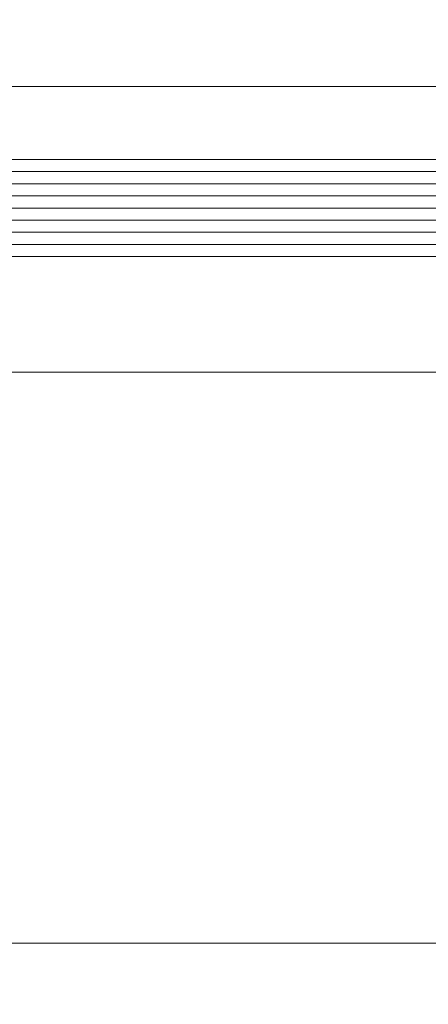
# Model space of a CAD drawing. Header units: metres. Extents: x -1.3 to 9.7, y -0.4 to 3.7.
# Tile 34 of 66: x 0.3926 to 0.4262, y 0.0563 to 0.1374. Entities that reach past the tile are written whole.
import ezdxf

# ---------------------------------------------------------------- set-up
doc = ezdxf.new("R2010")
doc.units = ezdxf.units.M
doc.header["$MEASUREMENT"] = 0
doc.linetypes.add('Wipeout_Contour', pattern=[1, 0, -1])
doc.layers.add('152 - Bemaßung_ Beschriftung.Ausbau', color=7, linetype='Continuous')
doc.layers.add('Neubau_301 - Elemente.Linie', color=7, linetype='Continuous')
doc.styles.add('ERSTELLTER_STIL_1', font='txt')
doc.dimstyles.new('ERSTELLTER_STIL__1', dxfattribs={"dimtxt": 0.02, "dimasz": 0.01064, "dimexe": 0.18, "dimexo": 0.0625, "dimgap": 0, "dimtad": 1, "dimtih": 1, "dimtoh": 1, "dimzin": 0, "dimdsep": 46, "dimtxsty": 'ERSTELLTER_STIL_1', "dimblk": 'ARROWHEAD_2', "dimblk1": 'ARROWHEAD_2', "dimblk2": 'ARROWHEAD_2', "dimcen": 0.09, "dimse1": 1, "dimse2": 1, "dimclrd": 7, "dimclre": 7, "dimclrt": 7, "dimazin": 0, "dimtfac": 1, "dimtdec": 4, "dimtmove": 0, "dimatfit": 3, "dimfxl": 1, "dimtolj": 1, "dimtzin": 0, "dimarcsym": 0})
doc.dimstyles.new('ERSTELLTER_STIL__2', dxfattribs={"dimtxt": 0.02, "dimasz": 0.01064, "dimexe": 0.18, "dimexo": 0.0625, "dimgap": 0, "dimtad": 1, "dimzin": 0, "dimdsep": 46, "dimtxsty": 'ERSTELLTER_STIL_1', "dimblk": 'ARROWHEAD_2', "dimblk1": 'ARROWHEAD_2', "dimblk2": 'ARROWHEAD_2', "dimcen": 0.09, "dimse1": 1, "dimse2": 1, "dimclrd": 7, "dimclre": 7, "dimclrt": 7, "dimazin": 0, "dimtfac": 1, "dimtdec": 4, "dimtmove": 0, "dimatfit": 3, "dimfxl": 1, "dimtolj": 1, "dimtzin": 0, "dimarcsym": 0})

# ---------------------------------------------------------------- blocks, each defined once
blk = doc.blocks.new('*D7')
at = {"layer": '152 - Bemaßung_ Beschriftung.Ausbau', "color": 7, "linetype": 'Continuous', "lineweight": 5}
for p, q in [((0.3667326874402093, 0.2127123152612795), (0.3667326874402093, 0.2337123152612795)), ((0.6587437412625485, 0.2127123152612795), (0.6587437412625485, 0.2337123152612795)), ((0.3707741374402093, 0.2302123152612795), (0.3626912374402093, 0.2162123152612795)), ((0.6627851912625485, 0.2302123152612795), (0.6547022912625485, 0.2162123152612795)), ((0.3667326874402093, 0.2232123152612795), (0.6587437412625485, 0.2232123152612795))]:
    blk.add_line(p, q, dxfattribs=at)
at = {"layer": '152 - Bemaßung_ Beschriftung.Ausbau', "color": 7, "lineweight": 5, "insert": (0.492552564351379, 0.226883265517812), "char_height": 0.02, "attachment_point": 7, "style": 'ERSTELLTER_STIL_1'}
blk.add_mtext('\\A1;{\\pql;\\fArial|b0|i0|c0|p38;29\\fArial|b0|i0|c0|p38;\\A1{\\H.66x;\\S2^  ;}}', dxfattribs=at)
blk = doc.blocks.new('ARROWHEAD_2')
at = {"color": 0, "linetype": 'Continuous', "lineweight": 0}
for p, q in [((-0.3781315, -0.655), (0.3781315, 0.655)), ((0, 0), (-1, 0))]:
    blk.add_line(p, q, dxfattribs=at)
blk = doc.blocks.new('*D9')
at = {"layer": '152 - Bemaßung_ Beschriftung.Ausbau', "color": 7, "linetype": 'Continuous', "lineweight": 5}
for p, q in [((0.8833238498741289, 0.06541880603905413), (0.8973238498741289, 0.05733590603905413)), ((0.8903238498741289, -0.1036226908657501), (0.8903238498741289, 0.06137735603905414)), ((0.8833238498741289, -0.0995812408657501), (0.8973238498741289, -0.1076641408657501)), ((0.9008238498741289, -0.1036226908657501), (0.879823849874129, -0.1036226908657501)), ((0.8903238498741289, -0.1104686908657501), (0.8903238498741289, -0.1036226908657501))]:
    blk.add_line(p, q, dxfattribs=at)
at = {"layer": '152 - Bemaßung_ Beschriftung.Ausbau', "color": 7, "lineweight": 5, "insert": (0.8866528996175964, -0.04130831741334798), "char_height": 0.02, "attachment_point": 7, "rotation": 90, "style": 'ERSTELLTER_STIL_1'}
blk.add_mtext('\\A1;{\\pql;\\fArial|b0|i0|c0|p38;16\\fArial|b0|i0|c0|p38;\\A1{\\H.66x;\\S5^  ;}}', dxfattribs=at)
at = {"color": 254, "linetype": 'Wipeout_Contour', "lineweight": 0, "ltscale": 4.182576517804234}
blk.add_wipeout([(0.8900738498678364, -0.04505831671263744), (0.8900738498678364, 0.0028129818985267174), (0.8625738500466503, 0.0028129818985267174), (0.8625738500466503, -0.045058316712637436)], dxfattribs=at).dxf.layer = '152 - Bemaßung_ Beschriftung.Ausbau'
blk = doc.blocks.new('*D10')
at = {"layer": '152 - Bemaßung_ Beschriftung.Ausbau', "color": 7, "linetype": 'Continuous', "lineweight": 5}
for p, q in [((0.8903238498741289, 0.1463773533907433), (0.8903238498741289, 0.1532233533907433)), ((0.8973238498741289, 0.1423359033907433), (0.8833238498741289, 0.1504188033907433)), ((0.9008238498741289, 0.1463773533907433), (0.879823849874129, 0.1463773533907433)), ((0.8903238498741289, 0.06137735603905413), (0.8903238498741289, 0.1463773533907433)), ((0.8833238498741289, 0.06541880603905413), (0.8973238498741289, 0.05733590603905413)), ((0.9008238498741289, 0.06137735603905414), (0.879823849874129, 0.06137735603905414)), ((0.8903238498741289, -0.1036226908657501), (0.8903238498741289, 0.06137735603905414))]:
    blk.add_line(p, q, dxfattribs=at)
at = {"layer": '152 - Bemaßung_ Beschriftung.Ausbau', "color": 7, "lineweight": 5, "insert": (0.8866528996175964, 0.09128030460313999), "char_height": 0.02, "attachment_point": 7, "rotation": 90, "style": 'ERSTELLTER_STIL_1'}
blk.add_mtext('\\A1;{\\pql;\\fArial|b0|i0|c0|p38;8\\fArial|b0|i0|c0|p38;\\A1{\\H.66x;\\S5^  ;}}', dxfattribs=at)
at = {"color": 254, "linetype": 'Wipeout_Contour', "lineweight": 0, "ltscale": 4.19107671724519}
blk.add_wipeout([(0.8900738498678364, 0.08753030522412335), (0.8900738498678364, 0.12022440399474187), (0.8625738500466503, 0.12022440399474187), (0.8625738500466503, 0.08753030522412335)], dxfattribs=at).dxf.layer = '152 - Bemaßung_ Beschriftung.Ausbau'
blk = doc.blocks.new('*D11')
at = {"layer": '152 - Bemaßung_ Beschriftung.Ausbau', "color": 7, "linetype": 'Continuous', "lineweight": 5}
for p, q in [((-0.8632672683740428, 0.2877123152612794), (-0.8632672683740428, 0.3087123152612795)), ((0.7917437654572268, 0.2877123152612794), (0.7917437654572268, 0.3087123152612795)), ((-0.8592258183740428, 0.3052123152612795), (-0.8673087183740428, 0.2912123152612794)), ((0.7877023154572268, 0.2912123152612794), (0.7957852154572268, 0.3052123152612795)), ((-0.8701132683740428, 0.2982123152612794), (-0.8632672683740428, 0.2982123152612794)), ((-0.8632672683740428, 0.2982123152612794), (0.7917437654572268, 0.2982123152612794)), ((0.7917437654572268, 0.2982123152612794), (0.7985897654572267, 0.2982123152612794))]:
    blk.add_line(p, q, dxfattribs=at)
at = {"layer": '152 - Bemaßung_ Beschriftung.Ausbau', "color": 7, "lineweight": 5, "insert": (-0.06737594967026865, 0.298331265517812), "char_height": 0.02, "attachment_point": 7, "style": 'ERSTELLTER_STIL_1'}
blk.add_mtext('\\A1;{\\pql;\\fArial|b0|i0|c0|p38;1,65\\fArial|b0|i0|c0|p38;\\A1{\\H.66x;\\S5^  ;}}', dxfattribs=at)
blk = doc.blocks.new('*D17')
at = {"layer": '152 - Bemaßung_ Beschriftung.Ausbau', "color": 7, "linetype": 'Continuous', "lineweight": 5}
for p, q in [((0.3667326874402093, -0.02412269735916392), (0.3667326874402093, -0.003122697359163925)), ((0.6587437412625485, -0.02412269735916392), (0.6587437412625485, -0.003122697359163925)), ((0.3707741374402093, -0.006622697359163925), (0.3626912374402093, -0.02062269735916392)), ((0.6627851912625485, -0.006622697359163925), (0.6547022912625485, -0.02062269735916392)), ((0.3667326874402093, -0.01362269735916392), (0.6587437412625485, -0.01362269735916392))]:
    blk.add_line(p, q, dxfattribs=at)
at = {"layer": '152 - Bemaßung_ Beschriftung.Ausbau', "color": 7, "lineweight": 5, "insert": (0.4925525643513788, -0.009951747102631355), "char_height": 0.02, "attachment_point": 7, "style": 'ERSTELLTER_STIL_1'}
blk.add_mtext('\\A1;{\\pql;\\fArial|b0|i0|c0|p38;29\\fArial|b0|i0|c0|p38;\\A1{\\H.66x;\\S2^  ;}}', dxfattribs=at)

msp = doc.modelspace()

# ---------------------------------------------------------------- linework, layer by layer
at = {"layer": 'Neubau_301 - Elemente.Linie', "color": 1, "linetype": 'Continuous', "lineweight": 5}
for p, q in [((0.3674414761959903, 0.1318773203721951), (0.398983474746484, 0.1318773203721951)), ((0.6580349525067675, 0.1318773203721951), (0.398983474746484, 0.1318773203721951)), ((0.6767437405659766, 0.1258780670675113), (0.3487326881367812, 0.1258780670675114)), ((0.6767437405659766, 0.1248780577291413), (0.3487326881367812, 0.1248780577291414)), ((0.6767437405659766, 0.1238780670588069), (0.3487326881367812, 0.123878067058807)), ((0.6767437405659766, 0.1228780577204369), (0.3487326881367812, 0.122878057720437)), ((0.6767437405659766, 0.1218780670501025), (0.3487326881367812, 0.1218780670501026)), ((0.6767437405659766, 0.1208780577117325), (0.3487326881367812, 0.1208780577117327)), ((0.6767437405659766, 0.1198780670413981), (0.3487326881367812, 0.1198780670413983)), ((0.6767437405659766, 0.1188780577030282), (0.3487326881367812, 0.1188780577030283)), ((0.3487326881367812, 0.1178780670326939), (0.6767437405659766, 0.1178780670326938)), ((0.3662326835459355, 0.1083773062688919), (0.398983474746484, 0.1083773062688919)), ((0.6592437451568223, 0.1083773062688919), (0.398983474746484, 0.1083773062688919)), ((0.3662326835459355, 0.06137731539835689), (0.398983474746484, 0.06137731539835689)), ((0.6592437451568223, 0.06137731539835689), (0.398983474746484, 0.06137731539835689))]:
    msp.add_line(p, q, dxfattribs=at)

# ---------------------------------------------------------------- dimensions: what is measured, and where the dimension line sits
at = {"layer": '152 - Bemaßung_ Beschriftung.Ausbau', "color": 7, "linetype": 'Continuous', "lineweight": 5}
dim = msp.add_linear_dim(base=(0.6587437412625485, 0.2232123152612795), p1=(0.3667326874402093, 0.1078776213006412), p2=(0.6587437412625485, 0.1078776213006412), dimstyle='ERSTELLTER_STIL__1', dxfattribs=at)
dim.commit()
dim.dimension.update_dxf_attribs({"geometry": '*D7', "text_midpoint": (0.53481146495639, 0.2372123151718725), "dimtype": 160})

# ---------------------------------------------------------------- next in the draw order: dimensions: what is measured, and where the dimension line sits
dim = msp.add_linear_dim(base=(0.8903238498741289, 0.06137735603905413), p1=(-0.7782561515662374, -0.1036226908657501), p2=(-0.7882562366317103, 0.06137735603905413), angle=90, dimstyle='ERSTELLTER_STIL__2', dxfattribs=at)
dim.commit()
dim.dimension.update_dxf_attribs({"geometry": '*D9', "text_midpoint": (0.8763238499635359, 0.0009505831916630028), "dimtype": 160, "text_rotation": 90})

# ---------------------------------------------------------------- next in the draw order: dimensions: what is measured, and where the dimension line sits
dim = msp.add_linear_dim(base=(0.8903238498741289, 0.1463773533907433), p1=(-0.7882562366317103, 0.06137735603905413), p2=(-0.8632672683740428, 0.1463773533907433), angle=90, dimstyle='ERSTELLTER_STIL__2', dxfattribs=at)
dim.commit()
dim.dimension.update_dxf_attribs({"geometry": '*D10', "text_midpoint": (0.8763238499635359, 0.1259156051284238), "dimtype": 160, "text_rotation": 90})

# ---------------------------------------------------------------- next in the draw order: dimensions: what is measured, and where the dimension line sits
for base, p1, p2, picture, middle in [((0.7917437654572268, 0.2982123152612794), (-0.8632672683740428, 0.1463773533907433), (0.7917437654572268, 0.1363773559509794), '*D11', (-0.01438765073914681, 0.3122123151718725)), ((0.6587437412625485, -0.01362269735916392), (0.3667326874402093, 0.1078776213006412), (0.6587437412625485, 0.1078776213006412), '*D17', (0.5348114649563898, 0.0003773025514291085))]:
    dim = msp.add_linear_dim(base=base, p1=p1, p2=p2, dimstyle='ERSTELLTER_STIL__1', dxfattribs=at)
    dim.commit()
    dim.dimension.update_dxf_attribs({"geometry": picture, "text_midpoint": middle, "dimtype": 160})

doc.saveas('drawing.dxf')
